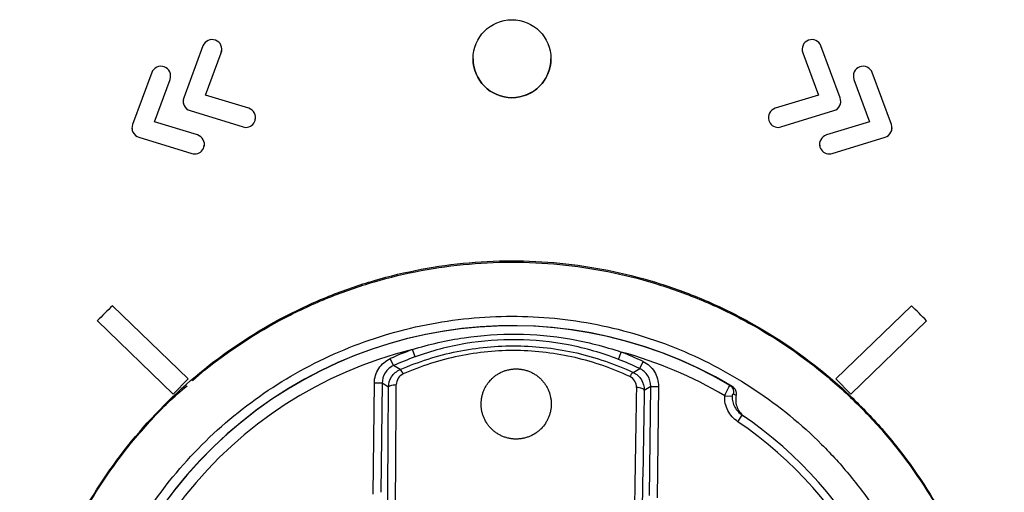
# Model space of a CAD drawing. Header units: millimetres. Extents: x 82 to 1337, y -230 to 1154.
# Tile 127 of 217: x 716 to 742, y 502 to 514. Entities that reach past the tile are written whole.
import ezdxf

# ---------------------------------------------------------------- set-up
doc = ezdxf.new("R2010")
doc.units = ezdxf.units.MM

msp = doc.modelspace()

# ---------------------------------------------------------------- linework, layer by layer
at = {"color": 7, "linetype": 'Continuous', "lineweight": 25}
for p, q in [((721.001, 513.025), (720.509, 511.692)), ((721.069, 511.766), (721.47, 512.851)), ((721.069, 511.766), (721.47, 512.851)), ((721.47, 512.851), (721.479, 512.912)), ((721.47, 512.851), (721.47, 512.851)), ((736.396, 512.851), (736.797, 511.766)), ((736.396, 512.851), (736.797, 511.766)), ((736.396, 512.851), (736.396, 512.851)), ((737.357, 511.692), (736.865, 513.025)), ((727.933, 512.698), (727.933, 512.698)), ((729.933, 512.698), (729.933, 512.698)), ((719.686, 512.34), (719.194, 511.007)), ((738.672, 511.007), (738.18, 512.34)), ((719.754, 511.082), (720.155, 512.167)), ((719.754, 511.082), (720.155, 512.167)), ((720.155, 512.167), (720.164, 512.228)), ((720.155, 512.167), (720.155, 512.167)), ((737.711, 512.167), (738.112, 511.082)), ((737.711, 512.167), (738.112, 511.082)), ((737.711, 512.167), (737.711, 512.167)), ((722.176, 511.426), (721.069, 511.766)), ((736.797, 511.766), (735.69, 511.426)), ((720.52, 511.494), (720.52, 511.494)), ((720.67, 511.366), (722.029, 510.948)), ((720.67, 511.366), (722.029, 510.948)), ((720.67, 511.366), (720.67, 511.366)), ((735.837, 510.948), (737.196, 511.366)), ((735.837, 510.948), (737.196, 511.366)), ((737.196, 511.366), (737.196, 511.366)), ((737.346, 511.494), (737.346, 511.494)), ((720.861, 510.742), (719.754, 511.082)), ((722.342, 511.114), (722.349, 511.213)), ((722.342, 511.114), (722.342, 511.114)), ((735.519, 511.161), (735.524, 511.114)), ((735.524, 511.114), (735.524, 511.114)), ((738.112, 511.082), (737.005, 510.742)), ((719.205, 510.809), (719.205, 510.809)), ((722.029, 510.948), (722.029, 510.948)), ((722.103, 510.937), (722.103, 510.937)), ((735.763, 510.937), (735.763, 510.937)), ((735.837, 510.948), (735.837, 510.948)), ((738.661, 510.809), (738.661, 510.809)), ((719.355, 510.681), (720.714, 510.264)), ((719.355, 510.681), (720.714, 510.264)), ((719.355, 510.681), (719.355, 510.681)), ((737.152, 510.264), (738.511, 510.681)), ((737.152, 510.264), (738.511, 510.681)), ((738.511, 510.681), (738.511, 510.681)), ((721.027, 510.429), (721.03, 510.477)), ((721.027, 510.429), (721.027, 510.429)), ((736.834, 510.476), (736.839, 510.429)), ((736.839, 510.429), (736.839, 510.429)), ((720.714, 510.264), (720.714, 510.264)), ((720.788, 510.253), (720.788, 510.253)), ((737.078, 510.253), (737.078, 510.253)), ((737.152, 510.264), (737.152, 510.264)), ((718.682, 506.36), (720.618, 504.484)), ((737.249, 504.484), (739.184, 506.36)), ((720.234, 504.089), (718.29, 505.972)), ((720.234, 504.089), (718.29, 505.972)), ((718.29, 505.972), (718.29, 505.972)), ((739.576, 505.972), (737.632, 504.089)), ((739.576, 505.972), (737.632, 504.089)), ((739.576, 505.972), (739.576, 505.972)), ((726.444, 505.048), (726.376, 505.236)), ((725.893, 504.824), (725.81, 505.006)), ((731.666, 504.985), (731.739, 505.172)), ((732.212, 504.748), (732.299, 504.928)), ((720.234, 504.089), (720.618, 504.484)), ((720.234, 504.089), (720.618, 504.484)), ((720.618, 504.484), (720.618, 504.484)), ((720.734, 504.432), (721.039, 504.704)), ((737.249, 504.484), (737.632, 504.089)), ((737.249, 504.484), (737.632, 504.089)), ((737.249, 504.484), (737.249, 504.484)), ((725.366, 501.523), (725.4, 504.377)), ((725.6, 504.375), (725.4, 504.377)), ((725.6, 504.375), (725.566, 501.574)), ((725.762, 504.268), (725.6, 504.375)), ((732.494, 504.292), (732.329, 504.189)), ((732.46, 501.492), (732.494, 504.292)), ((732.494, 504.292), (732.694, 504.29)), ((732.694, 504.29), (732.66, 501.436)), ((720.234, 504.089), (720.234, 504.089)), ((734.394, 504.048), (734.584, 504.037)), ((737.632, 504.089), (737.632, 504.089)), ((734.732, 503.385), (734.844, 503.551))]:
    msp.add_line(p, q, dxfattribs=at)
at = {"color": 7, "linetype": 'Continuous', "lineweight": 25, "flags": 128}
for points in [[(732.042, 504.65), (732.085, 504.675), (732.212, 504.748)], [(725.762, 504.268), (725.767, 504.281), (725.779, 504.294), (725.797, 504.306), (725.823, 504.317), (725.853, 504.325), (725.887, 504.332), (725.924, 504.335), (725.963, 504.336)], [(732.329, 504.189), (732.325, 504.203), (732.313, 504.216), (732.295, 504.229), (732.27, 504.24), (732.24, 504.249), (732.206, 504.256), (732.168, 504.26), (732.13, 504.263)]]:
    msp.add_lwpolyline(points, dxfattribs=at)
at = {"color": 7, "linetype": 'Continuous', "lineweight": 25}
msp.add_circle((728.933, 512.698), 1, dxfattribs=at)
for centre, radius, start, end in [((728.933, 512.698), 1, 180.0044, 270.0044), ((728.933, 512.698), 1, 269.9956, 359.9956), ((728.931, 495.621), 14.846, 133.6632, 135.7903), ((728.935, 495.621), 14.846, 44.2097, 46.3368), ((728.933, 494.841), 11.008, 59.086, 299.5404), ((728.933, 494.841), 11.005, 59.3612, 299.2652), ((728.933, 494.841), 10.705, 103.8207, 254.8058), ((728.971, 498.04), 7.649, 109.8361, 114.4087), ((728.971, 498.04), 7.449, 109.8361, 114.4087), ((728.971, 498.04), 7.449, 64.2178, 68.7904), ((728.933, 494.841), 10.705, 59.3278, 74.8058), ((728.971, 498.04), 7.649, 64.2178, 68.7904), ((710.39, 479.337), 29.832, 58.312, 58.6894), ((725.937, 504.546), 0.214, 17.6642, 54.8298), ((732.161, 504.472), 0.214, 123.7966, 160.9622), ((734.44, 504.147), 0.192, 344.3696, 57.8453), ((728.933, 494.841), 10.526, 302.7884, 55.8381), ((728.933, 494.841), 10.326, 302.7884, 55.8381)]:
    msp.add_arc(centre, radius, start, end, dxfattribs=at)
for centre, major_axis, ratio, start_param, end_param in [((725.219, 494.885), (0.317, 26.405), 0.017455, 4.909095, 5.075872), ((725.419, 494.883), (0.319, 26.605), 0.017324, 4.909095, 5.075872), ((732.447, 494.799), (0.319, 26.605), 0.017324, 1.207313, 1.37409), ((732.647, 494.796), (0.317, 26.405), 0.017455, 1.207313, 1.37409)]:
    msp.add_ellipse(centre, major_axis=major_axis, ratio=ratio, start_param=start_param, end_param=end_param, dxfattribs=at)
for points in [[(721.322, 513.173), (721.193, 513.22), (721.049, 513.154), (721.001, 513.025)], [(721.47, 512.851), (721.518, 512.981), (721.452, 513.125), (721.322, 513.173)], [(736.544, 513.173), (736.414, 513.125), (736.348, 512.981), (736.396, 512.851)], [(736.865, 513.025), (736.817, 513.154), (736.673, 513.22), (736.544, 513.173)], [(720.007, 512.488), (719.878, 512.536), (719.734, 512.47), (719.686, 512.34)], [(720.155, 512.167), (720.203, 512.297), (720.137, 512.441), (720.007, 512.488)], [(737.859, 512.488), (737.729, 512.441), (737.663, 512.297), (737.711, 512.167)], [(738.18, 512.34), (738.132, 512.47), (737.988, 512.536), (737.859, 512.488)], [(720.509, 511.692), (720.485, 511.627), (720.489, 511.556), (720.52, 511.494)], [(737.346, 511.494), (737.377, 511.556), (737.381, 511.627), (737.357, 511.692)], [(720.52, 511.494), (720.55, 511.432), (720.604, 511.386), (720.67, 511.366)], [(720.52, 511.494), (720.55, 511.432), (720.604, 511.386), (720.67, 511.366)], [(722.342, 511.114), (722.382, 511.246), (722.308, 511.385), (722.176, 511.426)], [(735.69, 511.426), (735.558, 511.385), (735.484, 511.246), (735.524, 511.114)], [(737.196, 511.366), (737.262, 511.386), (737.316, 511.432), (737.346, 511.494)], [(737.196, 511.366), (737.262, 511.386), (737.316, 511.432), (737.346, 511.494)], [(722.103, 510.937), (722.21, 510.937), (722.309, 511.006), (722.342, 511.114)], [(722.103, 510.937), (722.21, 510.937), (722.309, 511.006), (722.342, 511.114)], [(735.524, 511.114), (735.557, 511.006), (735.656, 510.937), (735.763, 510.937)], [(735.524, 511.114), (735.557, 511.006), (735.656, 510.937), (735.763, 510.937)], [(719.194, 511.007), (719.17, 510.942), (719.174, 510.871), (719.205, 510.809)], [(719.205, 510.809), (719.235, 510.748), (719.289, 510.701), (719.355, 510.681)], [(719.205, 510.809), (719.235, 510.748), (719.289, 510.701), (719.355, 510.681)], [(722.029, 510.948), (722.054, 510.94), (722.079, 510.937), (722.103, 510.937)], [(722.029, 510.948), (722.054, 510.94), (722.079, 510.937), (722.103, 510.937)], [(735.763, 510.937), (735.787, 510.937), (735.812, 510.94), (735.837, 510.948)], [(735.763, 510.937), (735.787, 510.937), (735.812, 510.94), (735.837, 510.948)], [(738.511, 510.681), (738.577, 510.701), (738.631, 510.748), (738.661, 510.809)], [(738.511, 510.681), (738.577, 510.701), (738.631, 510.748), (738.661, 510.809)], [(738.661, 510.809), (738.692, 510.871), (738.696, 510.942), (738.672, 511.007)], [(721.027, 510.429), (721.067, 510.561), (720.993, 510.701), (720.861, 510.742)], [(737.005, 510.742), (736.873, 510.701), (736.799, 510.561), (736.839, 510.429)], [(720.788, 510.253), (720.895, 510.253), (720.994, 510.321), (721.027, 510.429)], [(720.788, 510.253), (720.895, 510.253), (720.994, 510.322), (721.027, 510.429)], [(736.839, 510.429), (736.872, 510.321), (736.971, 510.253), (737.078, 510.253)], [(736.839, 510.429), (736.872, 510.322), (736.971, 510.253), (737.078, 510.253)], [(720.714, 510.264), (720.739, 510.256), (720.764, 510.253), (720.788, 510.253)], [(720.714, 510.264), (720.739, 510.256), (720.764, 510.253), (720.788, 510.253)], [(737.078, 510.253), (737.102, 510.253), (737.127, 510.256), (737.152, 510.264)], [(737.078, 510.253), (737.102, 510.253), (737.127, 510.256), (737.152, 510.264)], [(733.894, 506.462), (734.275, 506.3), (734.651, 506.116), (735.013, 505.917)], [(726.141, 504.611), (726.031, 504.562), (725.964, 504.451), (725.963, 504.336)], [(732.13, 504.263), (732.132, 504.376), (732.067, 504.49), (731.958, 504.541)], [(734.542, 504.309), (734.557, 504.301), (734.573, 504.293), (734.588, 504.285)], [(734.689, 504.059), (734.667, 504.071), (734.646, 504.083), (734.624, 504.096)], [(717.876, 500.935), (718.275, 501.661), (718.739, 502.339), (719.268, 502.97)]]:
    msp.add_open_spline(points, degree=3, dxfattribs=at)
for points, knots in [([(736.385, 512.964), (736.383, 512.955), (736.375, 512.917), (736.387, 512.88), (736.396, 512.851)], [0, 0, 0, 0, 0.231075, 1, 1, 1, 1]), ([(737.7, 512.28), (737.698, 512.271), (737.69, 512.233), (737.702, 512.196), (737.711, 512.167)], [0, 0, 0, 0, 0.230872, 1, 1, 1, 1]), ([(720.5, 511.619), (720.497, 511.606), (720.489, 511.563), (720.507, 511.522), (720.52, 511.494)], [0, 0, 0, 0, 0.310292, 1, 1, 1, 1]), ([(737.346, 511.494), (737.362, 511.53), (737.379, 511.572), (737.371, 511.614), (737.37, 511.62)], [0, 0, 0, 0, 0.874449, 1, 1, 1, 1]), ([(719.181, 510.906), (719.181, 510.902), (719.176, 510.869), (719.191, 510.837), (719.205, 510.809)], [0, 0, 0, 0, 0.109346, 1, 1, 1, 1]), ([(738.661, 510.809), (738.677, 510.846), (738.694, 510.887), (738.686, 510.93), (738.685, 510.935)], [0, 0, 0, 0, 0.874446, 1, 1, 1, 1]), ([(730.318, 507.436), (729.49, 507.527), (728.661, 507.537), (727.418, 507.428), (727.006, 507.371), (726.196, 507.219), (725.796, 507.123), (725.007, 506.893), (724.618, 506.759), (723.851, 506.451), (723.471, 506.276), (722.37, 505.702), (721.682, 505.252), (720.397, 504.221), (719.797, 503.634), (718.739, 502.372), (718.275, 501.694), (717.677, 500.605), (717.494, 500.229), (717.17, 499.469), (717.027, 499.083), (716.78, 498.299), (716.676, 497.902), (716.506, 497.095), (716.44, 496.685), (716.305, 495.445), (716.297, 494.622), (716.404, 493.394), (716.459, 492.985), (716.612, 492.17), (716.709, 491.764), (717.056, 490.575), (717.362, 489.813), (717.933, 488.715), (718.143, 488.355), (718.597, 487.659), (718.839, 487.326), (719.611, 486.364), (720.186, 485.775), (721.14, 484.974), (721.472, 484.722), (722.153, 484.256), (722.503, 484.041), (723.223, 483.646), (723.593, 483.466), (724.352, 483.141), (724.744, 482.995), (725.93, 482.621), (726.734, 482.453), (727.962, 482.317), (728.374, 482.292), (729.206, 482.283), (729.621, 482.299), (730.852, 482.406), (731.66, 482.557), (732.852, 482.904), (733.247, 483.04), (734.015, 483.348), (734.389, 483.52), (735.482, 484.089), (736.174, 484.539), (737.473, 485.581), (738.061, 486.157), (738.854, 487.101), (739.104, 487.429), (739.572, 488.112), (739.791, 488.468), (740.387, 489.555), (740.71, 490.31), (741.083, 491.489), (741.189, 491.892), (741.36, 492.705), (741.425, 493.113), (741.56, 494.339), (741.57, 495.161), (741.463, 496.401), (741.406, 496.815), (741.255, 497.626), (741.159, 498.025), (740.93, 498.814), (740.796, 499.203), (740.489, 499.969), (740.315, 500.349), (739.742, 501.453), (739.292, 502.141), (738.521, 503.105), (738.247, 503.414), (737.666, 504.009), (737.361, 504.292), (736.415, 505.087), (735.737, 505.552), (734.651, 506.149), (734.275, 506.333), (733.513, 506.659), (733.127, 506.802), (731.952, 507.173), (731.146, 507.344), (730.318, 507.436)], [0, 0, 0, 0, 0.03125, 0.03125, 0.046875, 0.046875, 0.0625, 0.0625, 0.078125, 0.078125, 0.09375, 0.09375, 0.125, 0.125, 0.15625, 0.15625, 0.1875, 0.1875, 0.203125, 0.203125, 0.21875, 0.21875, 0.234375, 0.234375, 0.25, 0.25, 0.28125, 0.28125, 0.296875, 0.296875, 0.3125, 0.3125, 0.34375, 0.34375, 0.359375, 0.359375, 0.375, 0.375, 0.40625, 0.40625, 0.421875, 0.421875, 0.4375, 0.4375, 0.453125, 0.453125, 0.46875, 0.46875, 0.5, 0.5, 0.515625, 0.515625, 0.53125, 0.53125, 0.5625, 0.5625, 0.578125, 0.578125, 0.59375, 0.59375, 0.625, 0.625, 0.65625, 0.65625, 0.671875, 0.671875, 0.6875, 0.6875, 0.71875, 0.71875, 0.734375, 0.734375, 0.75, 0.75, 0.78125, 0.78125, 0.796875, 0.796875, 0.8125, 0.8125, 0.828125, 0.828125, 0.84375, 0.84375, 0.875, 0.875, 0.890625, 0.890625, 0.90625, 0.90625, 0.9375, 0.9375, 0.953125, 0.953125, 0.96875, 0.96875, 1, 1, 1, 1]), ([(727.832, 507.431), (727.832, 507.431), (727.832, 507.431), (728.661, 507.504), (729.49, 507.494), (730.318, 507.403)], [0, 0, 0, 0, 0.00000016, 0.00000016, 0.03125016, 0.03125016, 0.03125016, 0.03125016]), ([(723.104, 506.051), (723.471, 506.243), (723.851, 506.417), (724.618, 506.725), (725.007, 506.86), (725.796, 507.09), (726.196, 507.185), (727.006, 507.338), (727.418, 507.395), (727.832, 507.431)], [0.03125016, 0.03125016, 0.03125016, 0.03125016, 0.04687503, 0.04687503, 0.06250003, 0.06250003, 0.07812503, 0.07812503, 0.09374987, 0.09374987, 0.09374987, 0.09374987]), ([(730.318, 507.403), (731.146, 507.311), (731.952, 507.14), (733.127, 506.768), (733.513, 506.625), (733.894, 506.462)], [0.95312519, 0.95312519, 0.95312519, 0.95312519, 0.98437519, 0.98437519, 1, 1, 1, 1]), ([(728.933, 483.591), (729.676, 483.591), (730.412, 483.664), (731.868, 483.955), (732.573, 484.171), (733.588, 484.592), (733.92, 484.75), (734.57, 485.098), (734.89, 485.29), (735.81, 485.907), (736.376, 486.373), (737.414, 487.412), (737.888, 487.992), (738.703, 489.214), (739.048, 489.861), (739.471, 490.885), (739.596, 491.236), (739.809, 491.942), (739.898, 492.298), (740.04, 493.017), (740.094, 493.379), (740.165, 494.111), (740.183, 494.481), (740.182, 495.594), (740.109, 496.324), (739.894, 497.402), (739.804, 497.759), (739.589, 498.467), (739.463, 498.817), (739.039, 499.837), (738.693, 500.483), (738.08, 501.401), (737.858, 501.7), (737.388, 502.271), (737.14, 502.544), (736.362, 503.321), (735.795, 503.787), (734.87, 504.404), (734.551, 504.594), (733.902, 504.94), (733.57, 505.097), (732.893, 505.377), (732.548, 505.5), (731.842, 505.714), (731.481, 505.805), (730.393, 506.02), (729.663, 506.091), (728.195, 506.09), (727.449, 506.017), (726.008, 505.729), (725.307, 505.516), (724.284, 505.092), (723.947, 504.932), (723.296, 504.584), (722.981, 504.394), (722.068, 503.783), (721.498, 503.316), (720.449, 502.266), (719.984, 501.698), (719.374, 500.783), (719.185, 500.468), (718.836, 499.816), (718.677, 499.479), (718.255, 498.457), (718.043, 497.756), (717.827, 496.674), (717.773, 496.307), (717.701, 495.569), (717.683, 495.201), (717.683, 494.101), (717.755, 493.371), (717.972, 492.282), (718.062, 491.921), (718.276, 491.217), (718.524, 490.527), (718.837, 489.864), (719.184, 489.214), (719.376, 488.895), (719.992, 487.972), (720.458, 487.406), (721.236, 486.627), (721.509, 486.38), (722.083, 485.909), (722.381, 485.688), (723.298, 485.076), (723.944, 484.73), (724.966, 484.307), (725.317, 484.181), (726.024, 483.967), (726.38, 483.878), (727.459, 483.664), (728.19, 483.591), (728.933, 483.591)], [0, 0, 0, 0, 0.03125, 0.03125, 0.0625, 0.0625, 0.078125, 0.078125, 0.09375, 0.09375, 0.125, 0.125, 0.15625, 0.15625, 0.1875, 0.1875, 0.203125, 0.203125, 0.21875, 0.21875, 0.234375, 0.234375, 0.25, 0.25, 0.28125, 0.28125, 0.296875, 0.296875, 0.3125, 0.3125, 0.34375, 0.34375, 0.359375, 0.359375, 0.375, 0.375, 0.40625, 0.40625, 0.421875, 0.421875, 0.4375, 0.4375, 0.453125, 0.453125, 0.46875, 0.46875, 0.5, 0.5, 0.53125, 0.53125, 0.5625, 0.5625, 0.578125, 0.578125, 0.59375, 0.59375, 0.625, 0.625, 0.65625, 0.65625, 0.671875, 0.671875, 0.6875, 0.6875, 0.71875, 0.71875, 0.734375, 0.734375, 0.75, 0.75, 0.78125, 0.78125, 0.796875, 0.796875, 0.8125, 0.828125, 0.828125, 0.84375, 0.84375, 0.875, 0.875, 0.890625, 0.890625, 0.90625, 0.90625, 0.9375, 0.9375, 0.953125, 0.953125, 0.96875, 0.96875, 1, 1, 1, 1]), ([(721.039, 504.704), (721.682, 505.219), (722.37, 505.669), (723.104, 506.051), (723.104, 506.051), (723.104, 506.051)], [0.09374987, 0.09374987, 0.09374987, 0.09374987, 0.12499996, 0.12499996, 0.12500009, 0.12500009, 0.12500009, 0.12500009]), ([(735.013, 505.917), (735.737, 505.519), (736.415, 505.054), (737.361, 504.259), (737.666, 503.976), (738.247, 503.381), (738.521, 503.072), (739.292, 502.108), (739.742, 501.42), (740.124, 500.684)], [0.84374988, 0.84374988, 0.84374988, 0.84374988, 0.8749998, 0.8749998, 0.8906248, 0.8906248, 0.9062498, 0.9062498, 0.93749992, 0.93749992, 0.93749992, 0.93749992]), ([(726.376, 505.236), (726.812, 505.373), (727.259, 505.475), (728.158, 505.607), (728.609, 505.637), (729.513, 505.626), (729.97, 505.585), (730.866, 505.431), (731.306, 505.319), (731.739, 505.172)], [0, 0, 0, 0, 0.25, 0.25, 0.5, 0.5, 0.75, 0.75, 1, 1, 1, 1]), ([(731.666, 504.985), (731.249, 505.147), (730.822, 505.27), (729.948, 505.439), (729.501, 505.484), (728.617, 505.495), (728.176, 505.461), (727.3, 505.314), (726.865, 505.2), (726.444, 505.048)], [0, 0, 0, 0, 0.25, 0.25, 0.5, 0.5, 0.75, 0.75, 1, 1, 1, 1]), ([(726.061, 504.721), (726.531, 504.928), (727.02, 505.083), (728.035, 505.29), (728.548, 505.338), (729.575, 505.325), (730.096, 505.263), (731.094, 505.033), (731.576, 504.867), (732.042, 504.65)], [0, 0, 0, 0, 0.25, 0.25, 0.5, 0.5, 0.75, 0.75, 1, 1, 1, 1]), ([(725.4, 504.377), (725.401, 504.51), (725.442, 504.642), (725.586, 504.862), (725.689, 504.951), (725.81, 505.006)], [0, 0, 0, 0, 0.5, 0.5, 1, 1, 1, 1]), ([(731.958, 504.541), (731.506, 504.755), (731.038, 504.917), (730.067, 505.142), (729.559, 505.204), (728.56, 505.216), (728.061, 505.169), (727.074, 504.966), (726.598, 504.813), (726.141, 504.611)], [0, 0, 0, 0, 0.25, 0.25, 0.5, 0.5, 0.75, 0.75, 1, 1, 1, 1]), ([(725.893, 504.824), (725.806, 504.785), (725.733, 504.721), (725.63, 504.564), (725.601, 504.47), (725.6, 504.375)], [0, 0, 0, 0, 0.5, 0.5, 1, 1, 1, 1]), ([(725.762, 504.268), (725.763, 504.364), (725.791, 504.458), (725.895, 504.617), (725.971, 504.682), (726.061, 504.721)], [0, 0, 0, 0, 0.5, 0.5, 1, 1, 1, 1]), ([(729.052, 504.74), (729.034, 504.74), (729.004, 504.74), (728.943, 504.735), (728.87, 504.725), (728.782, 504.704), (728.697, 504.673), (728.615, 504.635), (728.539, 504.589), (728.468, 504.536), (728.399, 504.473), (728.341, 504.408), (728.289, 504.337), (728.247, 504.267), (728.21, 504.189), (728.18, 504.108), (728.159, 504.025), (728.145, 503.94), (728.138, 503.826), (728.147, 503.711), (728.172, 503.599), (728.208, 503.49), (728.261, 503.385), (728.328, 503.289), (728.385, 503.222), (728.449, 503.16), (728.519, 503.105), (728.595, 503.056), (728.676, 503.016), (728.76, 502.983), (728.848, 502.959), (728.938, 502.944), (729.016, 502.939), (729.077, 502.94), (729.138, 502.944), (729.211, 502.955), (729.299, 502.976), (729.413, 503.017), (729.52, 503.074), (729.615, 503.145), (729.703, 503.225), (729.778, 503.317), (729.837, 503.418), (729.874, 503.497), (729.903, 503.578), (729.931, 503.69), (729.943, 503.805), (729.939, 503.919), (729.923, 504.032), (729.892, 504.143), (729.845, 504.248), (729.802, 504.323), (729.752, 504.394), (729.695, 504.46), (729.631, 504.521), (729.561, 504.576), (729.486, 504.624), (729.406, 504.664), (729.321, 504.697), (729.234, 504.721), (729.159, 504.733), (729.098, 504.739), (729.067, 504.74), (729.052, 504.74)], [0, 0, 0, 0, 0.008912, 0.015616, 0.031281, 0.046907, 0.062513, 0.07818, 0.093828, 0.109431, 0.125092, 0.142982, 0.15635, 0.171989, 0.18765, 0.203265, 0.218858, 0.234506, 0.250145, 0.281294, 0.296938, 0.312555, 0.343698, 0.359341, 0.374933, 0.390505, 0.406149, 0.421785, 0.437354, 0.452982, 0.468642, 0.484245, 0.499856, 0.50881, 0.515528, 0.531164, 0.546766, 0.562434, 0.593646, 0.609307, 0.624972, 0.656181, 0.671849, 0.687471, 0.703079, 0.718739, 0.749938, 0.765568, 0.781223, 0.812379, 0.828016, 0.843659, 0.859242, 0.874825, 0.89047, 0.906098, 0.921657, 0.937281, 0.952937, 0.968538, 0.984253, 0.992132, 1, 1, 1, 1]), ([(732.494, 504.292), (732.495, 504.387), (732.469, 504.481), (732.37, 504.641), (732.297, 504.707), (732.212, 504.748)], [0, 0, 0, 0, 0.5, 0.5, 1, 1, 1, 1]), ([(732.299, 504.928), (732.419, 504.87), (732.52, 504.778), (732.659, 504.554), (732.696, 504.423), (732.694, 504.29)], [0, 0, 0, 0, 0.5, 0.5, 1, 1, 1, 1]), ([(732.042, 504.65), (732.13, 504.608), (732.204, 504.542), (732.304, 504.38), (732.33, 504.285), (732.329, 504.189)], [0, 0, 0, 0, 0.5, 0.5, 1, 1, 1, 1]), ([(719.268, 502.97), (719.54, 503.283), (719.952, 503.758), (720.429, 504.167), (720.592, 504.307)], [0, 0, 0, 0, 0.658728, 1, 1, 1, 1]), ([(734.394, 504.048), (734.422, 504.122), (734.455, 504.192), (734.511, 504.288), (734.533, 504.313), (734.542, 504.309)], [0, 0, 0, 0, 0.5, 0.5, 1, 1, 1, 1]), ([(734.689, 504.059), (734.699, 504.102), (734.694, 504.147), (734.657, 504.228), (734.626, 504.262), (734.588, 504.285)], [0, 0, 0, 0, 0.5, 0.5, 1, 1, 1, 1]), ([(734.732, 503.385), (734.623, 503.458), (734.535, 503.558), (734.416, 503.787), (734.386, 503.917), (734.394, 504.048)], [0, 0, 0, 0, 0.5, 0.5, 1, 1, 1, 1]), ([(734.584, 504.037), (734.58, 503.94), (734.606, 503.844), (734.698, 503.677), (734.764, 503.605), (734.844, 503.551)], [0, 0, 0, 0, 0.5, 0.5, 1, 1, 1, 1]), ([(734.624, 504.096), (734.621, 504.097), (734.617, 504.098), (734.614, 504.097), (734.61, 504.097), (734.606, 504.095), (734.603, 504.091), (734.599, 504.088), (734.596, 504.084), (734.593, 504.078), (734.592, 504.074), (734.59, 504.069), (734.588, 504.064), (734.588, 504.063), (734.588, 504.062), (734.587, 504.061), (734.586, 504.055), (734.585, 504.049), (734.585, 504.043), (734.585, 504.042), (734.585, 504.041), (734.584, 504.04), (734.584, 504.039), (734.584, 504.038), (734.584, 504.037)], [0, 0, 0, 0, 0.0000328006, 0.0000328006, 0.0000328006, 0.0000638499, 0.0000638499, 0.0000638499, 0.0000895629, 0.0000895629, 0.0000895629, 0.0001071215, 0.0001071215, 0.0001071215, 0.0001109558, 0.0001109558, 0.0001109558, 0.0001287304, 0.0001287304, 0.0001287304, 0.0001321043, 0.0001321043, 0.0001321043, 0.0001353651, 0.0001353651, 0.0001353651, 0.0001353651]), ([(734.689, 504.059), (734.664, 503.956), (734.675, 503.844), (734.756, 503.649), (734.826, 503.563), (734.914, 503.503)], [0, 0, 0, 0, 0.5, 0.5, 1, 1, 1, 1])]:
    msp.add_open_spline(points, degree=3, knots=knots, dxfattribs=at)

doc.saveas('drawing.dxf')
